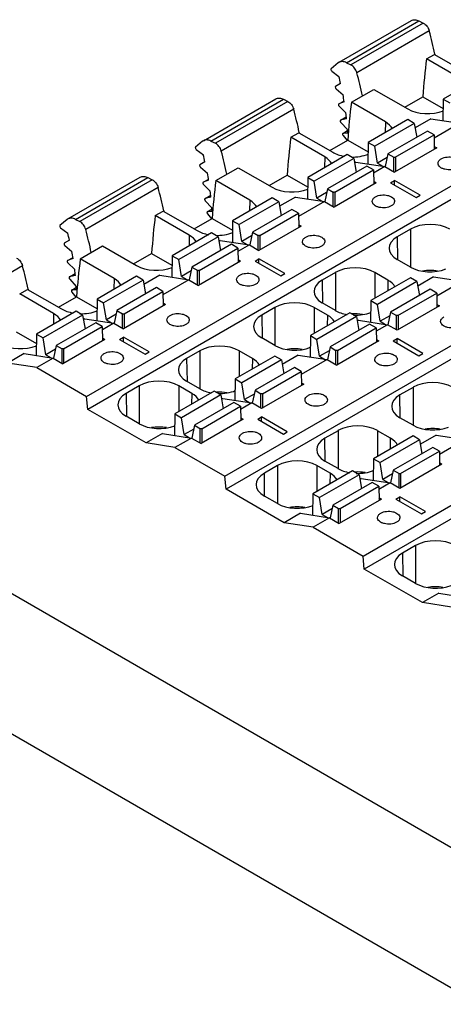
# Model space of a CAD drawing. Header units: inches. Extents: x 0 to 22, y 0 to 17.
# Tile 5 of 51: x 1.5 to 2.4, y 13.2 to 15.3. Entities that reach past the tile are written whole.
import ezdxf

# ---------------------------------------------------------------- set-up
doc = ezdxf.new("R2010")
doc.units = ezdxf.units.IN
doc.header["$LTSCALE"] = 1.21
doc.header["$MEASUREMENT"] = 0
doc.layers.get('0').update_dxf_attribs({"linetype": 'CONTINUOUS'})

msp = doc.modelspace()

# ---------------------------------------------------------------- linework, layer by layer
at = {"color": 7, "linetype": 'CONTINUOUS'}
for p, q in [((2.1809, 15.206), (2.334, 15.2944)), ((2.1969, 15.2052), (2.35, 15.2936)), ((2.3592, 15.289), (2.2061, 15.2006)), ((2.35, 15.2936), (2.3592, 15.289)), ((2.3718, 15.2724), (2.2187, 15.184)), ((2.3658, 15.2131), (2.3827, 15.2228)), ((2.3827, 15.2228), (2.4544, 15.1814)), ((2.3836, 15.2234), (2.3839, 15.2221)), ((2.1793, 15.2049), (2.1643, 15.1925)), ((2.1809, 15.206), (2.1793, 15.2049)), ((2.1969, 15.2052), (2.2061, 15.2006)), ((2.4375, 15.1717), (2.3658, 15.2131)), ((2.1656, 15.1876), (2.1807, 15.176)), ((2.485, 15.1765), (2.4015, 15.1283)), ((1.6471, 14.4998), (2.794, 15.162)), ((2.1843, 15.1613), (2.1734, 15.1548)), ((2.7968, 15.1347), (1.6498, 14.4725)), ((2.1748, 15.1499), (2.1894, 15.1371)), ((2.2072, 15.1215), (2.2546, 15.1489)), ((2.2546, 15.1489), (2.3263, 15.1075)), ((2.3199, 15.1112), (2.3581, 15.1332)), ((2.3581, 15.1332), (2.4012, 15.1084)), ((1.8942, 15.0404), (2.0473, 15.1288)), ((1.9101, 15.0396), (2.0632, 15.128)), ((2.0725, 15.1234), (1.9194, 15.035)), ((2.0632, 15.128), (2.0725, 15.1234)), ((2.1803, 15.118), (2.1911, 15.1242)), ((2.1919, 15.1227), (2.1803, 15.118)), ((2.181, 15.1132), (2.1954, 15.099)), ((2.2789, 15.0801), (2.2072, 15.1215)), ((2.4015, 15.1283), (2.4008, 15.083)), ((2.4015, 15.1283), (2.4154, 15.1203)), ((2.0851, 15.1068), (1.932, 15.0184)), ((2.1844, 15.0836), (2.1964, 15.0905)), ((2.1968, 15.0867), (2.1844, 15.0836)), ((2.1848, 15.0789), (2.1988, 15.0637)), ((2.3263, 15.0849), (2.2428, 15.0367)), ((2.3402, 15.0769), (2.2567, 15.0286)), ((2.2789, 15.0801), (2.2785, 15.0573)), ((2.3402, 15.0769), (2.3263, 15.0849)), ((2.3402, 15.0769), (2.3453, 15.0476)), ((2.3754, 15.0869), (2.3418, 15.0675)), ((2.3754, 15.0869), (2.4367, 15.0774)), ((2.4367, 15.0774), (2.3821, 15.0458)), ((2.0791, 15.0475), (2.0959, 15.0573)), ((2.0959, 15.0573), (2.1676, 15.0159)), ((2.0969, 15.0578), (2.0972, 15.0566)), ((2.1891, 15.0558), (2.1992, 15.0616)), ((2.1895, 15.0559), (2.1891, 15.0557)), ((2.1991, 15.0565), (2.1895, 15.0559)), ((2.1895, 15.0515), (2.1981, 15.0405)), ((2.3681, 15.0608), (2.2845, 15.0126)), ((2.3, 15.0054), (2.382, 15.0527)), ((2.382, 15.0527), (2.3681, 15.0608)), ((2.382, 15.0527), (2.3824, 15.0225)), ((1.8925, 15.0393), (1.8776, 15.027)), ((1.8942, 15.0404), (1.8925, 15.0393)), ((1.9101, 15.0396), (1.9194, 15.035)), ((2.1508, 15.0061), (2.0791, 15.0475)), ((2.1612, 15.0196), (2.1994, 15.0416)), ((2.1994, 15.0416), (2.2425, 15.0168)), ((2.2428, 15.0367), (2.2421, 14.9913)), ((2.2428, 15.0367), (2.2567, 15.0286)), ((2.2624, 14.9929), (2.2567, 15.0286)), ((2.3824, 15.0284), (2.3876, 15.0254)), ((1.8789, 15.022), (1.894, 15.0104)), ((2.1982, 15.011), (2.1147, 14.9627)), ((2.1508, 15.0061), (2.1504, 14.9834)), ((2.2122, 15.0029), (2.1982, 15.011)), ((2.2845, 15.0126), (2.2788, 14.9856)), ((2.2845, 15.0126), (2.2969, 15.0054)), ((2.3876, 15.0254), (2.2985, 14.974)), ((1.8975, 14.9958), (1.8867, 14.9893)), ((1.9394, 14.331), (3.0864, 14.9932)), ((2.2122, 15.0029), (2.1286, 14.9547)), ((2.24, 14.9868), (2.1565, 14.9386)), ((2.2122, 15.0029), (2.2172, 14.9737)), ((2.2167, 14.9953), (2.2138, 14.9936)), ((2.2167, 14.9953), (2.2781, 14.9858)), ((2.2539, 14.9788), (2.24, 14.9868)), ((2.2781, 14.9858), (2.254, 14.9719)), ((2.2829, 15.0048), (2.2624, 14.9929)), ((2.2624, 14.9929), (2.2736, 14.9865)), ((2.2781, 14.9858), (2.2985, 14.974)), ((2.2968, 14.9749), (2.2968, 15.0055)), ((2.3001, 15.0055), (2.3001, 14.9749)), ((1.888, 14.9843), (1.9026, 14.9715)), ((1.9204, 14.9559), (1.9679, 14.9833)), ((3.0891, 14.9659), (1.9421, 14.3037)), ((1.9679, 14.9833), (2.0396, 14.9419)), ((2.0332, 14.9456), (2.0714, 14.9677)), ((2.0714, 14.9677), (2.1144, 14.9428)), ((2.172, 14.9315), (2.2539, 14.9788)), ((2.2539, 14.9788), (2.2544, 14.9485)), ((1.6074, 14.8749), (1.7605, 14.9633)), ((1.6234, 14.874), (1.7765, 14.9624)), ((1.7857, 14.9579), (1.6326, 14.8695)), ((1.7765, 14.9624), (1.7857, 14.9579)), ((1.8936, 14.9524), (1.9044, 14.9586)), ((1.9052, 14.9571), (1.8936, 14.9524)), ((1.8943, 14.9476), (1.9087, 14.9334)), ((1.9921, 14.9145), (1.9204, 14.9559)), ((2.1147, 14.9627), (2.114, 14.9174)), ((2.1147, 14.9627), (2.1286, 14.9547)), ((2.1343, 14.919), (2.1286, 14.9547)), ((2.2595, 14.9515), (2.1704, 14.9)), ((2.2543, 14.9545), (2.2595, 14.9515)), ((2.2901, 14.9515), (2.2985, 14.9563)), ((2.2901, 14.9515), (2.3444, 14.9201)), ((2.2985, 14.9467), (2.2985, 14.9563)), ((2.3528, 14.925), (2.2985, 14.9563)), ((1.7983, 14.9413), (1.6452, 14.8529)), ((1.8977, 14.918), (1.9097, 14.9249)), ((2.1548, 14.9308), (2.1343, 14.919)), ((2.1565, 14.9386), (2.1507, 14.9117)), ((2.1565, 14.9386), (2.1689, 14.9315)), ((2.1687, 14.901), (2.1687, 14.9315)), ((2.1721, 14.9315), (2.1721, 14.901)), ((2.3444, 14.9201), (2.3528, 14.925)), ((1.9101, 14.9212), (1.8977, 14.918)), ((1.8981, 14.9134), (1.912, 14.8981)), ((2.0396, 14.9193), (1.956, 14.8711)), ((2.0535, 14.9113), (1.97, 14.8631)), ((1.9921, 14.9145), (1.9918, 14.8917)), ((2.0535, 14.9113), (2.0396, 14.9193)), ((2.0535, 14.9113), (2.0586, 14.8821)), ((2.0886, 14.9213), (2.0551, 14.902)), ((2.0886, 14.9213), (2.15, 14.9118)), ((2.15, 14.9118), (2.0953, 14.8803)), ((2.1343, 14.919), (2.1455, 14.9125)), ((2.15, 14.9118), (2.1704, 14.9)), ((1.7924, 14.882), (1.8092, 14.8917)), ((1.8641, 14.8406), (1.7924, 14.882)), ((1.8092, 14.8917), (1.8809, 14.8503)), ((1.8102, 14.8922), (1.8104, 14.891)), ((1.9023, 14.8902), (1.9125, 14.8961)), ((1.9028, 14.8903), (1.9023, 14.8902)), ((1.9027, 14.8859), (1.9113, 14.875)), ((1.9124, 14.8909), (1.9028, 14.8903)), ((2.0813, 14.8952), (1.9978, 14.847)), ((2.0133, 14.8399), (2.0952, 14.8872)), ((2.0952, 14.8872), (2.0813, 14.8952)), ((2.0952, 14.8872), (2.0957, 14.8569)), ((1.6058, 14.8737), (1.5908, 14.8614)), ((1.6074, 14.8749), (1.6058, 14.8737)), ((1.6234, 14.874), (1.6326, 14.8695)), ((1.8745, 14.854), (1.9127, 14.8761)), ((1.9127, 14.8761), (1.9557, 14.8512)), ((1.956, 14.8711), (1.9554, 14.8258)), ((1.956, 14.8711), (1.97, 14.8631)), ((1.9756, 14.8274), (1.97, 14.8631)), ((2.0956, 14.8629), (2.1008, 14.8599)), ((1.5921, 14.8565), (1.6072, 14.8448)), ((1.9115, 14.8454), (1.828, 14.7972)), ((1.8641, 14.8406), (1.8637, 14.8178)), ((1.9254, 14.8374), (1.9115, 14.8454)), ((1.9978, 14.847), (1.9921, 14.82)), ((1.9978, 14.847), (2.0102, 14.8399)), ((2.0101, 14.8094), (2.0101, 14.8399)), ((2.1008, 14.8599), (2.0117, 14.8084)), ((2.0134, 14.8399), (2.0134, 14.8094)), ((2.3319, 14.8534), (2.3042, 14.8374)), ((2.3319, 14.8534), (2.3319, 14.7731)), ((1.6108, 14.8302), (1.6, 14.8237)), ((1.6013, 14.8187), (1.6159, 14.8059)), ((1.9254, 14.8374), (1.8419, 14.7891)), ((1.9533, 14.8213), (1.8697, 14.7731)), ((1.9254, 14.8374), (1.9305, 14.8081)), ((1.9299, 14.8297), (1.927, 14.828)), ((1.9299, 14.8297), (1.9913, 14.8202)), ((1.9672, 14.8132), (1.9533, 14.8213)), ((1.9913, 14.8202), (1.9673, 14.8063)), ((1.9961, 14.8392), (1.9756, 14.8274)), ((1.9756, 14.8274), (1.9869, 14.8209)), ((1.9913, 14.8202), (2.0117, 14.8084)), ((2.2317, 14.1622), (3.3787, 14.8245)), ((2.3042, 14.8374), (2.3049, 14.7891)), ((1.6337, 14.7904), (1.6811, 14.8178)), ((1.6811, 14.8178), (1.7528, 14.7764)), ((1.7464, 14.7801), (1.7846, 14.8021)), ((1.7846, 14.8021), (1.8277, 14.7773)), ((1.8852, 14.7659), (1.9672, 14.8132)), ((1.9672, 14.8132), (1.9676, 14.783)), ((1.6068, 14.7868), (1.6176, 14.7931)), ((1.6185, 14.7916), (1.6068, 14.7868)), ((1.6076, 14.7821), (1.622, 14.7678)), ((1.7054, 14.749), (1.6337, 14.7904)), ((1.828, 14.7972), (1.8273, 14.7518)), ((1.828, 14.7972), (1.8419, 14.7891)), ((1.8476, 14.7534), (1.8419, 14.7891)), ((1.9728, 14.7859), (1.8837, 14.7345)), ((1.9676, 14.7889), (1.9728, 14.7859)), ((2.0034, 14.7859), (2.0117, 14.7907)), ((2.0034, 14.7859), (2.0577, 14.7546)), ((2.0117, 14.7811), (2.0117, 14.7907)), ((2.066, 14.7594), (2.0117, 14.7907)), ((3.3814, 14.7972), (2.2344, 14.1349)), ((2.3319, 14.7731), (2.3042, 14.7891)), ((1.5116, 14.7757), (1.3585, 14.6873)), ((1.611, 14.7525), (1.623, 14.7594)), ((1.8681, 14.7653), (1.8476, 14.7534)), ((1.8697, 14.7731), (1.864, 14.7461)), ((1.8697, 14.7731), (1.8821, 14.7659)), ((1.882, 14.7354), (1.882, 14.766)), ((1.8853, 14.766), (1.8853, 14.7354)), ((2.0577, 14.7546), (2.066, 14.7594)), ((2.1732, 14.7617), (2.1455, 14.7457)), ((2.1732, 14.7617), (2.1732, 14.6815)), ((2.2567, 14.7617), (2.2567, 14.7072)), ((2.2844, 14.7457), (2.2567, 14.7617)), ((1.6234, 14.7556), (1.611, 14.7525)), ((1.6114, 14.7478), (1.6253, 14.7325)), ((1.7528, 14.7538), (1.6693, 14.7055)), ((1.7667, 14.7457), (1.6832, 14.6975)), ((1.7054, 14.749), (1.705, 14.7262)), ((1.7667, 14.7457), (1.7528, 14.7538)), ((1.7667, 14.7457), (1.7718, 14.7165)), ((1.8019, 14.7558), (1.7684, 14.7364)), ((1.8019, 14.7558), (1.8633, 14.7463)), ((1.8633, 14.7463), (1.8086, 14.7147)), ((1.8476, 14.7534), (1.8588, 14.747)), ((1.8633, 14.7463), (1.8837, 14.7345)), ((2.1455, 14.7457), (2.1462, 14.6975)), ((2.3319, 14.7506), (2.2484, 14.7023)), ((2.3458, 14.7425), (2.2623, 14.6943)), ((2.2844, 14.7457), (2.2841, 14.723)), ((2.3458, 14.7425), (2.3319, 14.7506)), ((2.3458, 14.7425), (2.3509, 14.7133)), ((2.3809, 14.7526), (2.3474, 14.7332)), ((2.3809, 14.7526), (2.4423, 14.7431)), ((2.4423, 14.7431), (2.3877, 14.7115)), ((1.5056, 14.7164), (1.5224, 14.7261)), ((1.5773, 14.675), (1.5056, 14.7164)), ((1.5224, 14.7261), (1.5941, 14.6847)), ((1.5234, 14.7267), (1.5237, 14.7254)), ((1.6156, 14.7246), (1.6258, 14.7305)), ((1.6161, 14.7248), (1.6156, 14.7246)), ((1.616, 14.7204), (1.6246, 14.7094)), ((1.6257, 14.7254), (1.6161, 14.7248)), ((1.7946, 14.7297), (1.7111, 14.6814)), ((1.7265, 14.6743), (1.8085, 14.7216)), ((1.8085, 14.7216), (1.7946, 14.7297)), ((1.8085, 14.7216), (1.809, 14.6913)), ((2.3736, 14.7264), (2.2901, 14.6782)), ((2.3056, 14.6711), (2.3876, 14.7184)), ((2.3876, 14.7184), (2.3736, 14.7264)), ((2.3876, 14.7184), (2.388, 14.6881)), ((1.5877, 14.6884), (1.626, 14.7105)), ((1.626, 14.7105), (1.669, 14.6856)), ((1.6693, 14.7055), (1.6686, 14.6602)), ((1.6693, 14.7055), (1.6832, 14.6975)), ((1.6889, 14.6618), (1.6832, 14.6975)), ((1.8141, 14.6943), (1.725, 14.6429)), ((1.8089, 14.6973), (1.8141, 14.6943)), ((2.1732, 14.6815), (2.1455, 14.6975)), ((2.2484, 14.7023), (2.2477, 14.657)), ((2.2484, 14.7023), (2.2623, 14.6943)), ((2.2679, 14.6586), (2.2623, 14.6943)), ((2.3879, 14.6941), (2.3931, 14.6911)), ((1.6248, 14.6798), (1.5412, 14.6316)), ((1.5773, 14.675), (1.577, 14.6522)), ((1.6387, 14.6718), (1.6248, 14.6798)), ((1.7094, 14.6736), (1.6889, 14.6618)), ((1.7111, 14.6814), (1.7053, 14.6545)), ((1.7111, 14.6814), (1.7234, 14.6743)), ((1.7233, 14.6438), (1.7233, 14.6744)), ((1.7267, 14.6744), (1.7267, 14.6438)), ((2.0451, 14.6878), (2.0174, 14.6718)), ((2.0451, 14.6878), (2.0451, 14.6076)), ((2.2038, 14.6766), (2.1203, 14.6284)), ((2.1286, 14.6878), (2.1286, 14.6332)), ((2.1564, 14.6718), (2.1286, 14.6878)), ((2.2177, 14.6686), (2.2038, 14.6766)), ((2.2901, 14.6782), (2.2844, 14.6513)), ((2.2901, 14.6782), (2.3025, 14.6711)), ((2.3931, 14.6911), (2.304, 14.6396)), ((1.6387, 14.6718), (1.5552, 14.6236)), ((1.6665, 14.6557), (1.583, 14.6075)), ((1.6387, 14.6718), (1.6438, 14.6426)), ((1.6432, 14.6641), (1.6403, 14.6625)), ((1.6432, 14.6641), (1.7046, 14.6546)), ((1.6804, 14.6477), (1.6665, 14.6557)), ((1.7046, 14.6546), (1.6805, 14.6408)), ((1.6889, 14.6618), (1.7001, 14.6553)), ((1.7046, 14.6546), (1.725, 14.6429)), ((2.0174, 14.6718), (2.0181, 14.6236)), ((2.2177, 14.6686), (2.1342, 14.6204)), ((2.1564, 14.6718), (2.156, 14.649)), ((2.2456, 14.6525), (2.1621, 14.6043)), ((2.2177, 14.6686), (2.2228, 14.6394)), ((2.2222, 14.6609), (2.2194, 14.6593)), ((2.2222, 14.6609), (2.2836, 14.6514)), ((2.2595, 14.6445), (2.2456, 14.6525)), ((2.2885, 14.6704), (2.2679, 14.6586)), ((2.2679, 14.6586), (2.2792, 14.6521)), ((2.3024, 14.6406), (2.3024, 14.6712)), ((2.3057, 14.6712), (2.3057, 14.6406)), ((1.4979, 14.6366), (1.5409, 14.6117)), ((1.5412, 14.6316), (1.5406, 14.5863)), ((1.5412, 14.6316), (1.5552, 14.6236)), ((1.5985, 14.6004), (1.6804, 14.6477)), ((1.6804, 14.6477), (1.6809, 14.6174)), ((2.1775, 14.5971), (2.2595, 14.6445)), ((2.2595, 14.6445), (2.2599, 14.6142)), ((2.2836, 14.6514), (2.2596, 14.6376)), ((2.304, 14.6396), (2.2836, 14.6514)), ((1.5608, 14.5879), (1.5552, 14.6236)), ((1.686, 14.6204), (1.5969, 14.5689)), ((1.6808, 14.6234), (1.686, 14.6204)), ((1.7166, 14.6204), (1.725, 14.6252)), ((1.7166, 14.6204), (1.7709, 14.589)), ((1.725, 14.6155), (1.725, 14.6252)), ((1.7793, 14.5938), (1.725, 14.6252)), ((2.0451, 14.6076), (2.0174, 14.6236)), ((2.1203, 14.6284), (2.1196, 14.5831)), ((2.1203, 14.6284), (2.1342, 14.6204)), ((2.1399, 14.5847), (2.1342, 14.6204)), ((2.2651, 14.6171), (2.176, 14.5657)), ((2.2599, 14.6201), (2.2651, 14.6171)), ((2.2957, 14.6171), (2.304, 14.622)), ((2.2957, 14.6171), (2.35, 14.5858)), ((2.304, 14.6123), (2.304, 14.622)), ((2.3583, 14.5906), (2.304, 14.622)), ((1.5151, 14.5902), (1.4805, 14.5702)), ((1.5151, 14.5902), (1.5765, 14.5807)), ((1.5813, 14.5997), (1.5608, 14.5879)), ((1.583, 14.6075), (1.5773, 14.5805)), ((1.583, 14.6075), (1.5954, 14.6004)), ((1.5953, 14.5699), (1.5953, 14.6004)), ((1.5986, 14.6004), (1.5986, 14.5699)), ((1.7709, 14.589), (1.7793, 14.5938)), ((1.8865, 14.5962), (1.8587, 14.5802)), ((1.8865, 14.5962), (1.8865, 14.516)), ((1.97, 14.5962), (1.97, 14.5416)), ((1.9977, 14.5802), (1.97, 14.5962)), ((2.1604, 14.5965), (2.1399, 14.5847)), ((2.1621, 14.6043), (2.1563, 14.5773)), ((2.1621, 14.6043), (2.1744, 14.5971)), ((2.1743, 14.5667), (2.1743, 14.5972)), ((2.1776, 14.5972), (2.1776, 14.5667)), ((2.35, 14.5858), (2.3583, 14.5906)), ((1.5417, 14.5606), (1.4805, 14.5702)), ((1.5765, 14.5807), (1.5417, 14.5606)), ((1.5608, 14.5879), (1.5721, 14.5814)), ((1.5765, 14.5807), (1.5969, 14.5689)), ((1.8587, 14.5802), (1.8595, 14.532)), ((2.0451, 14.585), (1.9616, 14.5368)), ((2.0591, 14.577), (1.9755, 14.5287)), ((1.9977, 14.5802), (1.9973, 14.5574)), ((2.0591, 14.577), (2.0451, 14.585)), ((2.0591, 14.577), (2.0641, 14.5477)), ((2.0942, 14.587), (2.0607, 14.5676)), ((2.0942, 14.587), (2.1556, 14.5775)), ((2.1556, 14.5775), (2.1009, 14.5459)), ((2.1399, 14.5847), (2.1511, 14.5782)), ((2.1556, 14.5775), (2.176, 14.5657)), ((1.5417, 14.5606), (1.6471, 14.4998)), ((2.0869, 14.5609), (2.0034, 14.5127)), ((2.0188, 14.5055), (2.1008, 14.5528)), ((2.1008, 14.5528), (2.0869, 14.5609)), ((2.1008, 14.5528), (2.1013, 14.5226)), ((1.8865, 14.516), (1.8587, 14.532)), ((1.9616, 14.5368), (1.9609, 14.4914)), ((1.9616, 14.5368), (1.9755, 14.5287)), ((1.9812, 14.493), (1.9755, 14.5287)), ((2.1012, 14.5285), (2.1064, 14.5255)), ((1.7584, 14.5222), (1.7307, 14.5062)), ((1.7584, 14.5222), (1.7584, 14.442)), ((1.9171, 14.5111), (1.8336, 14.4628)), ((1.8419, 14.5222), (1.8419, 14.4677)), ((1.8696, 14.5062), (1.8419, 14.5222)), ((1.931, 14.503), (1.9171, 14.5111)), ((2.0034, 14.5127), (1.9976, 14.4857)), ((2.0034, 14.5127), (2.0157, 14.5055)), ((2.1064, 14.5255), (2.0173, 14.4741)), ((2.3374, 14.519), (2.3097, 14.503)), ((2.3374, 14.519), (2.3374, 14.4388)), ((1.6498, 14.4725), (1.6471, 14.4998)), ((1.7307, 14.5062), (1.7314, 14.458)), ((1.931, 14.503), (1.8475, 14.4548)), ((1.8696, 14.5062), (1.8693, 14.4835)), ((1.9588, 14.4869), (1.8753, 14.4387)), ((1.931, 14.503), (1.9361, 14.4738)), ((1.9355, 14.4954), (1.9326, 14.4937)), ((1.9355, 14.4954), (1.9969, 14.4859)), ((1.9728, 14.4789), (1.9588, 14.4869)), ((1.9969, 14.4859), (1.9729, 14.472)), ((2.0017, 14.5049), (1.9812, 14.493)), ((1.9812, 14.493), (1.9924, 14.4866)), ((2.0173, 14.4741), (1.9969, 14.4859)), ((2.0156, 14.4751), (2.0156, 14.5056)), ((2.019, 14.5056), (2.019, 14.4751)), ((2.3105, 14.4548), (2.3097, 14.503)), ((1.7728, 14.4015), (1.6498, 14.4725)), ((1.8908, 14.4316), (1.9728, 14.4789)), ((1.9728, 14.4789), (1.9732, 14.4486)), ((1.7584, 14.442), (1.7307, 14.458)), ((1.8336, 14.4628), (1.8329, 14.4175)), ((1.8336, 14.4628), (1.8475, 14.4548)), ((1.8532, 14.4191), (1.8475, 14.4548)), ((1.9783, 14.4516), (1.8892, 14.4001)), ((1.9731, 14.4546), (1.9783, 14.4516)), ((2.0089, 14.4516), (2.0173, 14.4564)), ((2.0089, 14.4516), (2.0632, 14.4202)), ((2.0173, 14.4468), (2.0173, 14.4564)), ((2.0716, 14.4251), (2.0173, 14.4564)), ((2.3374, 14.4388), (2.3097, 14.4548)), ((1.8737, 14.4309), (1.8532, 14.4191)), ((1.8753, 14.4387), (1.8696, 14.4118)), ((1.8753, 14.4387), (1.8877, 14.4316)), ((1.8876, 14.4011), (1.8876, 14.4317)), ((1.8909, 14.4317), (1.8909, 14.4011)), ((2.0632, 14.4202), (2.0716, 14.4251)), ((2.1788, 14.4274), (2.151, 14.4114)), ((2.1788, 14.4274), (2.1788, 14.3472)), ((2.2623, 14.4274), (2.2623, 14.3728)), ((2.29, 14.4114), (2.2623, 14.4274)), ((1.8074, 14.4214), (1.7728, 14.4015)), ((1.8074, 14.4214), (1.8688, 14.4119)), ((1.8688, 14.4119), (1.834, 14.3918)), ((1.8532, 14.4191), (1.8644, 14.4126)), ((1.8688, 14.4119), (1.8892, 14.4001)), ((2.1518, 14.3632), (2.151, 14.4114)), ((2.3374, 14.4162), (2.2539, 14.368)), ((2.3514, 14.4082), (2.2678, 14.36)), ((2.2896, 14.3886), (2.29, 14.4114)), ((2.3514, 14.4082), (2.3374, 14.4162)), ((2.3514, 14.4082), (2.3564, 14.379)), ((2.3865, 14.4182), (2.353, 14.3989)), ((2.3865, 14.4182), (2.4479, 14.4087)), ((2.4479, 14.4087), (2.3932, 14.3772)), ((1.834, 14.3918), (1.7728, 14.4015)), ((1.834, 14.3918), (1.9394, 14.331)), ((2.3792, 14.3921), (2.2957, 14.3439)), ((2.3111, 14.3367), (2.3931, 14.3841)), ((2.3931, 14.3841), (2.3792, 14.3921)), ((2.3931, 14.3841), (2.3936, 14.3538)), ((2.1788, 14.3472), (2.151, 14.3632)), ((2.2539, 14.368), (2.2532, 14.3227)), ((2.2539, 14.368), (2.2678, 14.36)), ((2.0507, 14.3535), (2.023, 14.3375)), ((2.0507, 14.3535), (2.0507, 14.2732)), ((2.2094, 14.3423), (2.1259, 14.2941)), ((2.1342, 14.3535), (2.1342, 14.2989)), ((2.1619, 14.3375), (2.1342, 14.3535)), ((2.2233, 14.3342), (2.2094, 14.3423)), ((2.2735, 14.3243), (2.2678, 14.36)), ((2.2957, 14.3439), (2.2899, 14.3169)), ((2.2957, 14.3439), (2.3081, 14.3367)), ((2.3987, 14.3567), (2.3096, 14.3053)), ((2.3935, 14.3598), (2.3987, 14.3567)), ((1.9421, 14.3037), (1.9394, 14.331)), ((2.0237, 14.2893), (2.023, 14.3375)), ((2.2233, 14.3342), (2.1398, 14.286)), ((2.1619, 14.3375), (2.1616, 14.3147)), ((2.2233, 14.3342), (2.2284, 14.305)), ((2.2278, 14.3266), (2.2249, 14.3249)), ((2.2278, 14.3266), (2.2892, 14.3171)), ((2.294, 14.3361), (2.2735, 14.3243)), ((2.2735, 14.3243), (2.2847, 14.3178)), ((2.3079, 14.3063), (2.3079, 14.3368)), ((2.3113, 14.3368), (2.3113, 14.3063)), ((2.0652, 14.2327), (1.9421, 14.3037)), ((2.2511, 14.3182), (2.1676, 14.2699)), ((2.1831, 14.2628), (2.2651, 14.3101)), ((2.2651, 14.3101), (2.2511, 14.3182)), ((2.2651, 14.3101), (2.2655, 14.2799)), ((2.2892, 14.3171), (2.2652, 14.3032)), ((2.3096, 14.3053), (2.2892, 14.3171)), ((2.0507, 14.2732), (2.023, 14.2892)), ((2.1259, 14.2941), (2.1252, 14.2487)), ((2.1259, 14.2941), (2.1398, 14.286)), ((2.1455, 14.2503), (2.1398, 14.286)), ((2.2706, 14.2828), (2.1815, 14.2314)), ((2.2654, 14.2858), (2.2706, 14.2828)), ((2.3012, 14.2828), (2.3096, 14.2876)), ((2.3012, 14.2828), (2.3555, 14.2515)), ((2.3096, 14.278), (2.3096, 14.2876)), ((2.3639, 14.2563), (2.3096, 14.2876)), ((2.166, 14.2622), (2.1455, 14.2503)), ((2.1676, 14.2699), (2.1619, 14.243)), ((2.1676, 14.2699), (2.18, 14.2628)), ((2.1799, 14.2323), (2.1799, 14.2629)), ((2.1832, 14.2629), (2.1832, 14.2323)), ((2.0998, 14.2527), (2.0652, 14.2327)), ((2.0998, 14.2527), (2.1611, 14.2432)), ((2.1611, 14.2432), (2.1263, 14.2231)), ((2.1455, 14.2503), (2.1567, 14.2438)), ((2.1611, 14.2432), (2.1815, 14.2314)), ((2.3555, 14.2515), (2.3639, 14.2563)), ((2.1263, 14.2231), (2.0652, 14.2327)), ((2.1263, 14.2231), (2.2317, 14.1622)), ((2.343, 14.1847), (2.3153, 14.1687)), ((2.343, 14.1847), (2.343, 14.1045)), ((1.3575, 14.1591), (2.9165, 13.259)), ((2.2344, 14.1349), (2.2317, 14.1622)), ((2.3153, 14.1687), (2.316, 14.1205)), ((2.3575, 14.0639), (2.2344, 14.1349)), ((2.343, 14.1045), (2.3153, 14.1205)), ((2.3921, 14.0839), (2.3575, 14.0639)), ((2.3921, 14.0839), (2.4534, 14.0744)), ((2.4186, 14.0543), (2.3575, 14.0639)), ((4.4892, 12.0535), (1.1129, 14.003))]:
    msp.add_line(p, q, dxfattribs=at)
for centre, radius, start, end in [((1.6193, 15.065), 0.7806, 11.7052, 15.4074), ((1.5136, 15.0067), 0.6883, 12.9806, 14.2348), ((1.4775, 14.9793), 0.7689, 11.6772, 15.4355), ((1.571, 15.0188), 0.6296, 9.5001, 10.8279), ((1.3325, 14.8994), 0.7806, 11.7052, 15.4074), ((1.6308, 15.0276), 0.5692, 5.9651, 7.2034), ((1.6812, 15.032), 0.5185, 3.3489, 3.4987), ((1.6874, 15.0324), 0.5123, 2.7001, 3.3499), ((1.2268, 14.8411), 0.6883, 12.9806, 14.2348), ((1.1908, 14.8138), 0.7689, 11.6772, 15.4355), ((1.2843, 14.8532), 0.6296, 9.5001, 10.8279), ((1.0458, 14.7339), 0.7806, 11.7052, 15.4074), ((1.344, 14.862), 0.5692, 5.9651, 7.2034), ((1.3945, 14.8665), 0.5185, 3.3489, 3.4987), ((1.4007, 14.8668), 0.5123, 2.7001, 3.3499), ((0.9401, 14.6756), 0.6883, 12.9806, 14.2348), ((0.904, 14.6482), 0.7689, 11.6772, 15.4355), ((0.9975, 14.6877), 0.6296, 9.5001, 10.8279), ((0.7591, 14.5683), 0.7806, 11.7052, 15.4074), ((1.0573, 14.6965), 0.5692, 5.9651, 7.2034), ((1.1078, 14.7009), 0.5185, 3.3489, 3.4987), ((1.1139, 14.7012), 0.5123, 2.7001, 3.3499)]:
    msp.add_arc(centre, radius, start, end, dxfattribs=at)
for centre, major_axis, ratio, start_param, end_param in [((3.4234, 14.4393), (-0.7452, 1.3137), 0.582348, 0.658223, 0.726332), ((3.2647, 14.3477), (-0.7452, 1.3137), 0.582348, 0.658223, 0.726332), ((2.3681, 15.1316), (0.0591, 0), 0.577431, -2.356156, -0.968842), ((2.2371, 15.056), (0.0591, 0), 0.577343, 0.291561, 0.78536), ((3.1366, 14.2737), (-0.7452, 1.3137), 0.582348, 0.658223, 0.726332), ((2.109, 14.982), (0.0591, 0), 0.577343, 0.291561, 0.78536), ((2.2094, 15.04), (0.0591, 0), 0.577431, -2.356156, -1.862359), ((2.2094, 15.04), (0.0591, 0), 0.577431, -1.623029, -0.968842), ((2.978, 14.1821), (-0.7452, 1.3137), 0.582348, 0.658223, 0.726332), ((2.0813, 14.966), (0.0591, 0), 0.577431, -2.356156, -0.968842), ((1.9503, 14.8904), (0.0591, 0), 0.577343, 0.291561, 0.78536), ((2.8499, 14.1082), (-0.7452, 1.3137), 0.582348, 0.658223, 0.726332), ((2.3736, 14.8292), (0.0591, 0), 0.577431, 0.785436, 2.356156), ((1.8223, 14.8165), (0.0591, 0), 0.577343, 0.291561, 0.78536), ((1.9226, 14.8744), (0.0591, 0), 0.577431, -2.356156, -1.862359), ((1.9226, 14.8744), (0.0591, 0), 0.577431, -1.623029, -0.968842), ((2.3459, 14.8132), (0.0591, 0), 0.577343, 2.356233, 3.926953), ((2.6912, 14.0165), (-0.7452, 1.3137), 0.582348, 0.658223, 0.726332), ((1.7946, 14.8005), (0.0591, 0), 0.577431, -2.356156, -0.968842), ((2.2149, 14.7376), (0.0591, 0), 0.577431, 0.785436, 2.356156), ((2.3736, 14.7973), (0.0591, 0), 0.577431, -2.356156, -0.968842), ((2.3736, 14.732), (0.0591, 0), 0.577431, 1.300273, 1.841325), ((1.6636, 14.7248), (0.0591, 0), 0.577343, 0.291561, 0.78536), ((2.1872, 14.7216), (0.0591, 0), 0.577343, 2.356233, 3.926953), ((2.2427, 14.7216), (0.0591, 0), 0.577343, 0.291561, 0.78536), ((2.0869, 14.6637), (0.0591, 0), 0.577431, 0.785436, 2.356156), ((1.5355, 14.6509), (0.0591, 0), 0.577343, 0.291561, 0.78536), ((1.6359, 14.7088), (0.0591, 0), 0.577431, -2.356156, -1.862359), ((1.6359, 14.7088), (0.0591, 0), 0.577431, -1.623029, -0.968842), ((2.2149, 14.7056), (0.0591, 0), 0.577431, -2.356156, -1.862359), ((2.2149, 14.6404), (0.0591, 0), 0.577431, 1.300273, 1.682469), ((2.2149, 14.7056), (0.0591, 0), 0.577431, -1.623029, -0.968842), ((2.0592, 14.6477), (0.0591, 0), 0.577343, 2.356233, 3.926953), ((2.1146, 14.6477), (0.0591, 0), 0.577343, 0.291561, 0.78536), ((1.5078, 14.6349), (0.0591, 0), 0.577431, -2.356156, -0.968842), ((1.9282, 14.5721), (0.0591, 0), 0.577431, 0.785436, 2.356156), ((2.0869, 14.6317), (0.0591, 0), 0.577431, -2.356156, -0.968842), ((2.0869, 14.5664), (0.0591, 0), 0.577431, 1.300273, 1.841325), ((1.9005, 14.5561), (0.0591, 0), 0.577343, 2.356233, 3.926953), ((1.9559, 14.5561), (0.0591, 0), 0.577343, 0.291561, 0.78536), ((1.8002, 14.4981), (0.0591, 0), 0.577431, 0.785436, 2.356156), ((2.3792, 14.4949), (0.0591, 0), 0.577431, 0.785436, 2.356156), ((1.9282, 14.5401), (0.0591, 0), 0.577431, -2.356156, -1.862359), ((1.9282, 14.4748), (0.0591, 0), 0.577431, 1.300273, 1.682469), ((1.9282, 14.5401), (0.0591, 0), 0.577431, -1.623029, -0.968842), ((1.7724, 14.4821), (0.0591, 0), 0.577343, 2.356233, 3.926953), ((1.8279, 14.4821), (0.0591, 0), 0.577343, 0.291561, 0.78536), ((2.3515, 14.4789), (0.0591, 0), 0.577343, 2.356233, 3.926953), ((1.8002, 14.4661), (0.0591, 0), 0.577431, -2.356156, -0.968842), ((1.8002, 14.4009), (0.0591, 0), 0.577431, 1.300273, 1.841325), ((2.2205, 14.4033), (0.0591, 0), 0.577431, 0.785436, 2.356156), ((2.3792, 14.4629), (0.0591, 0), 0.577431, -2.356156, -0.968842), ((2.3792, 14.3976), (0.0591, 0), 0.577431, 1.300273, 1.841325), ((2.1928, 14.3873), (0.0591, 0), 0.577343, 2.356233, 3.926953), ((2.2482, 14.3873), (0.0591, 0), 0.577343, 0.291561, 0.78536), ((2.0925, 14.3294), (0.0591, 0), 0.577431, 0.785436, 2.356156), ((2.2205, 14.3713), (0.0591, 0), 0.577431, -2.356156, -1.862359), ((2.2205, 14.306), (0.0591, 0), 0.577431, 1.300273, 1.682469), ((2.2205, 14.3713), (0.0591, 0), 0.577431, -1.623029, -0.968842), ((2.0648, 14.3134), (0.0591, 0), 0.577343, 2.356233, 3.926953), ((2.1202, 14.3134), (0.0591, 0), 0.577343, 0.291561, 0.78536), ((2.0925, 14.2974), (0.0591, 0), 0.577431, -2.356156, -0.968842), ((2.0925, 14.2321), (0.0591, 0), 0.577431, 1.300273, 1.841325), ((2.3848, 14.1606), (0.0591, 0), 0.577431, 0.785436, 2.356156), ((2.3571, 14.1446), (0.0591, 0), 0.577343, 2.356233, 3.926953), ((2.3848, 14.1286), (0.0591, 0), 0.577431, -2.356156, -0.968842), ((2.3848, 14.0633), (0.0591, 0), 0.577431, 1.300273, 1.841325)]:
    msp.add_ellipse(centre, major_axis=major_axis, ratio=ratio, start_param=start_param, end_param=end_param, dxfattribs=at)
for points, knots in [([(2.334, 15.2944), (2.3362, 15.2956), (2.3419, 15.2967), (2.3473, 15.2949), (2.35, 15.2936)], [0, 0, 0, 0, 0.455276, 1, 1, 1, 1]), ([(2.3592, 15.289), (2.3622, 15.2875), (2.3676, 15.2824), (2.3708, 15.276), (2.3718, 15.2724)], [0, 0, 0, 0, 0.477094, 1, 1, 1, 1]), ([(2.1969, 15.2052), (2.1942, 15.2065), (2.1888, 15.2083), (2.1831, 15.2072), (2.1809, 15.206)], [0, 0, 0, 0, 0.544724, 1, 1, 1, 1]), ([(2.2187, 15.184), (2.2177, 15.1876), (2.2145, 15.194), (2.2091, 15.1991), (2.2061, 15.2006)], [0, 0, 0, 0, 0.522904, 1, 1, 1, 1]), ([(2.1643, 15.1925), (2.164, 15.1923), (2.1636, 15.1912), (2.1641, 15.1893), (2.165, 15.1881), (2.1656, 15.1876)], [0, 0, 0, 0, 0.187301, 0.574608, 1, 1, 1, 1]), ([(2.1734, 15.1548), (2.1731, 15.1547), (2.1725, 15.1527), (2.1737, 15.1508), (2.1748, 15.1499)], [0, 0, 0, 0, 0.191676, 1, 1, 1, 1]), ([(2.0473, 15.1288), (2.0494, 15.1301), (2.0552, 15.1312), (2.0606, 15.1293), (2.0632, 15.128)], [0, 0, 0, 0, 0.455276, 1, 1, 1, 1]), ([(2.0725, 15.1234), (2.0755, 15.1219), (2.0808, 15.1168), (2.0841, 15.1104), (2.0851, 15.1068)], [0, 0, 0, 0, 0.477094, 1, 1, 1, 1]), ([(2.1803, 15.118), (2.1797, 15.1177), (2.1794, 15.116), (2.18, 15.1145), (2.1806, 15.1135), (2.181, 15.1132)], [0, 0, 0, 0, 0.40104, 0.695536, 1, 1, 1, 1]), ([(2.1844, 15.0836), (2.1841, 15.0835), (2.1835, 15.0829), (2.1835, 15.0816), (2.1839, 15.0802), (2.1845, 15.0793), (2.1848, 15.0789)], [0, 0, 0, 0, 0.178268, 0.407394, 0.694472, 1, 1, 1, 1]), ([(2.1891, 15.0557), (2.1888, 15.0556), (2.1883, 15.0548), (2.1885, 15.0532), (2.189, 15.052), (2.1895, 15.0515)], [0, 0, 0, 0, 0.183747, 0.55119, 1, 1, 1, 1]), ([(1.8776, 15.027), (1.8773, 15.0267), (1.8768, 15.0257), (1.8774, 15.0238), (1.8783, 15.0225), (1.8789, 15.022)], [0, 0, 0, 0, 0.187301, 0.574608, 1, 1, 1, 1]), ([(1.9101, 15.0396), (1.9074, 15.0409), (1.9021, 15.0428), (1.8963, 15.0417), (1.8942, 15.0404)], [0, 0, 0, 0, 0.544724, 1, 1, 1, 1]), ([(1.932, 15.0184), (1.931, 15.022), (1.9277, 15.0284), (1.9224, 15.0335), (1.9194, 15.035)], [0, 0, 0, 0, 0.522904, 1, 1, 1, 1]), ([(2.3973, 15.0021), (2.4009, 15.0042), (2.4097, 15.0066), (2.4207, 15.006), (2.4288, 15.0033), (2.4336, 15.0004), (2.4368, 14.9968), (2.4376, 14.9938), (2.4376, 14.9925)], [0, 0, 0, 0, 0.269931, 0.561319, 0.695461, 0.813132, 0.912847, 1, 1, 1, 1]), ([(1.8867, 14.9893), (1.8864, 14.9891), (1.8857, 14.9871), (1.8869, 14.9853), (1.888, 14.9843)], [0, 0, 0, 0, 0.191676, 1, 1, 1, 1]), ([(2.3, 15.0054), (2.2996, 15.0052), (2.2985, 15.005), (2.2974, 15.0052), (2.2969, 15.0054)], [0, 0, 0, 0, 0.5, 1, 1, 1, 1]), ([(2.3904, 14.9925), (2.3904, 14.9943), (2.392, 14.9984), (2.3953, 15.001), (2.3973, 15.0021)], [0, 0, 0, 0, 0.449251, 1, 1, 1, 1]), ([(2.4307, 14.9828), (2.427, 14.9807), (2.4183, 14.9784), (2.4073, 14.9789), (2.3992, 14.9816), (2.3944, 14.9845), (2.3912, 14.9882), (2.3904, 14.9911), (2.3904, 14.9925)], [0, 0, 0, 0, 0.269931, 0.561319, 0.695461, 0.813132, 0.912847, 1, 1, 1, 1]), ([(1.7605, 14.9633), (1.7627, 14.9645), (1.7684, 14.9656), (1.7738, 14.9638), (1.7765, 14.9624)], [0, 0, 0, 0, 0.455276, 1, 1, 1, 1]), ([(1.7857, 14.9579), (1.7888, 14.9564), (1.7941, 14.9513), (1.7974, 14.9448), (1.7983, 14.9413)], [0, 0, 0, 0, 0.477094, 1, 1, 1, 1]), ([(1.8936, 14.9524), (1.8929, 14.9521), (1.8927, 14.9505), (1.8933, 14.9489), (1.8939, 14.948), (1.8943, 14.9476)], [0, 0, 0, 0, 0.40104, 0.695536, 1, 1, 1, 1]), ([(2.172, 14.9315), (2.1715, 14.9312), (2.1704, 14.9311), (2.1693, 14.9312), (2.1689, 14.9315)], [0, 0, 0, 0, 0.5, 1, 1, 1, 1]), ([(2.2581, 14.9217), (2.2618, 14.9239), (2.2705, 14.9262), (2.2815, 14.9257), (2.2896, 14.923), (2.2944, 14.9201), (2.2976, 14.9164), (2.2984, 14.9135), (2.2984, 14.9121)], [0, 0, 0, 0, 0.269931, 0.561319, 0.695461, 0.813132, 0.912847, 1, 1, 1, 1]), ([(1.8977, 14.918), (1.8974, 14.9179), (1.8968, 14.9174), (1.8967, 14.9161), (1.8971, 14.9147), (1.8977, 14.9138), (1.8981, 14.9134)], [0, 0, 0, 0, 0.178268, 0.407394, 0.694472, 1, 1, 1, 1]), ([(2.2512, 14.9121), (2.2512, 14.9139), (2.2528, 14.918), (2.2561, 14.9206), (2.2581, 14.9217)], [0, 0, 0, 0, 0.449251, 1, 1, 1, 1]), ([(2.2915, 14.9025), (2.2879, 14.9003), (2.2791, 14.898), (2.2681, 14.8985), (2.26, 14.9012), (2.2552, 14.9041), (2.252, 14.9078), (2.2512, 14.9107), (2.2512, 14.9121)], [0, 0, 0, 0, 0.269931, 0.561319, 0.695461, 0.813132, 0.912847, 1, 1, 1, 1]), ([(2.2984, 14.9121), (2.2984, 14.9103), (2.2968, 14.9062), (2.2935, 14.9036), (2.2915, 14.9025)], [0, 0, 0, 0, 0.449251, 1, 1, 1, 1]), ([(1.9023, 14.8902), (1.9021, 14.89), (1.9015, 14.8893), (1.9017, 14.8876), (1.9023, 14.8865), (1.9027, 14.8859)], [0, 0, 0, 0, 0.183747, 0.55119, 1, 1, 1, 1]), ([(1.5908, 14.8614), (1.5906, 14.8612), (1.5901, 14.8601), (1.5906, 14.8582), (1.5915, 14.8569), (1.5921, 14.8565)], [0, 0, 0, 0, 0.187301, 0.574608, 1, 1, 1, 1]), ([(1.6234, 14.874), (1.6207, 14.8754), (1.6153, 14.8772), (1.6096, 14.8761), (1.6074, 14.8749)], [0, 0, 0, 0, 0.544724, 1, 1, 1, 1]), ([(1.6452, 14.8529), (1.6442, 14.8564), (1.641, 14.8629), (1.6357, 14.8679), (1.6326, 14.8695)], [0, 0, 0, 0, 0.522904, 1, 1, 1, 1]), ([(2.0133, 14.8399), (2.0128, 14.8396), (2.0117, 14.8395), (2.0106, 14.8396), (2.0102, 14.8399)], [0, 0, 0, 0, 0.5, 1, 1, 1, 1]), ([(2.1106, 14.8366), (2.1142, 14.8387), (2.1229, 14.841), (2.134, 14.8405), (2.1421, 14.8378), (2.1468, 14.8349), (2.1501, 14.8312), (2.1509, 14.8283), (2.1509, 14.8269)], [0, 0, 0, 0, 0.269931, 0.561319, 0.695461, 0.813132, 0.912847, 1, 1, 1, 1]), ([(1.6, 14.8237), (1.5997, 14.8235), (1.599, 14.8216), (1.6002, 14.8197), (1.6013, 14.8187)], [0, 0, 0, 0, 0.191676, 1, 1, 1, 1]), ([(2.1036, 14.8269), (2.1036, 14.8287), (2.1052, 14.8329), (2.1086, 14.8354), (2.1106, 14.8366)], [0, 0, 0, 0, 0.449251, 1, 1, 1, 1]), ([(2.144, 14.8173), (2.1403, 14.8152), (2.1316, 14.8128), (2.1205, 14.8133), (2.1124, 14.8161), (2.1077, 14.8189), (2.1045, 14.8226), (2.1036, 14.8255), (2.1036, 14.8269)], [0, 0, 0, 0, 0.269931, 0.561319, 0.695461, 0.813132, 0.912847, 1, 1, 1, 1]), ([(2.1509, 14.8269), (2.1509, 14.8251), (2.1493, 14.821), (2.1459, 14.8184), (2.144, 14.8173)], [0, 0, 0, 0, 0.449251, 1, 1, 1, 1]), ([(1.499, 14.7923), (1.502, 14.7908), (1.5073, 14.7857), (1.5106, 14.7793), (1.5116, 14.7757)], [0, 0, 0, 0, 0.477094, 1, 1, 1, 1]), ([(1.6068, 14.7868), (1.6062, 14.7866), (1.6059, 14.7849), (1.6065, 14.7833), (1.6072, 14.7824), (1.6076, 14.7821)], [0, 0, 0, 0, 0.40104, 0.695536, 1, 1, 1, 1]), ([(1.8852, 14.7659), (1.8848, 14.7657), (1.8837, 14.7655), (1.8826, 14.7657), (1.8821, 14.7659)], [0, 0, 0, 0, 0.5, 1, 1, 1, 1]), ([(1.9714, 14.7562), (1.975, 14.7583), (1.9837, 14.7607), (1.9948, 14.7601), (2.0029, 14.7574), (2.0076, 14.7545), (2.0109, 14.7509), (2.0117, 14.7479), (2.0117, 14.7465)], [0, 0, 0, 0, 0.269931, 0.561319, 0.695461, 0.813132, 0.912847, 1, 1, 1, 1]), ([(1.611, 14.7525), (1.6107, 14.7524), (1.6101, 14.7518), (1.61, 14.7505), (1.6104, 14.7491), (1.611, 14.7482), (1.6114, 14.7478)], [0, 0, 0, 0, 0.178268, 0.407394, 0.694472, 1, 1, 1, 1]), ([(1.9644, 14.7465), (1.9644, 14.7484), (1.9661, 14.7525), (1.9694, 14.7551), (1.9714, 14.7562)], [0, 0, 0, 0, 0.449251, 1, 1, 1, 1]), ([(2.0048, 14.7369), (2.0011, 14.7348), (1.9924, 14.7324), (1.9813, 14.733), (1.9732, 14.7357), (1.9685, 14.7386), (1.9653, 14.7422), (1.9644, 14.7452), (1.9644, 14.7465)], [0, 0, 0, 0, 0.269931, 0.561319, 0.695461, 0.813132, 0.912847, 1, 1, 1, 1]), ([(2.0117, 14.7465), (2.0117, 14.7447), (2.0101, 14.7406), (2.0067, 14.738), (2.0048, 14.7369)], [0, 0, 0, 0, 0.449251, 1, 1, 1, 1]), ([(1.6156, 14.7246), (1.6153, 14.7245), (1.6148, 14.7237), (1.615, 14.7221), (1.6156, 14.7209), (1.616, 14.7204)], [0, 0, 0, 0, 0.183747, 0.55119, 1, 1, 1, 1]), ([(1.7265, 14.6743), (1.7261, 14.674), (1.725, 14.6739), (1.7239, 14.674), (1.7234, 14.6743)], [0, 0, 0, 0, 0.5, 1, 1, 1, 1]), ([(1.8238, 14.671), (1.8275, 14.6731), (1.8362, 14.6755), (1.8472, 14.6749), (1.8554, 14.6722), (1.8601, 14.6693), (1.8633, 14.6657), (1.8641, 14.6627), (1.8641, 14.6613)], [0, 0, 0, 0, 0.269931, 0.561319, 0.695461, 0.813132, 0.912847, 1, 1, 1, 1]), ([(1.8169, 14.6613), (1.8169, 14.6632), (1.8185, 14.6673), (1.8219, 14.6699), (1.8238, 14.671)], [0, 0, 0, 0, 0.449251, 1, 1, 1, 1]), ([(1.8572, 14.6517), (1.8536, 14.6496), (1.8448, 14.6472), (1.8338, 14.6478), (1.8257, 14.6505), (1.8209, 14.6534), (1.8177, 14.657), (1.8169, 14.66), (1.8169, 14.6613)], [0, 0, 0, 0, 0.269931, 0.561319, 0.695461, 0.813132, 0.912847, 1, 1, 1, 1]), ([(1.8641, 14.6613), (1.8641, 14.6595), (1.8625, 14.6554), (1.8592, 14.6528), (1.8572, 14.6517)], [0, 0, 0, 0, 0.449251, 1, 1, 1, 1]), ([(2.3056, 14.6711), (2.3051, 14.6708), (2.304, 14.6707), (2.3029, 14.6708), (2.3025, 14.6711)], [0, 0, 0, 0, 0.5, 1, 1, 1, 1]), ([(2.3959, 14.6581), (2.3959, 14.66), (2.3976, 14.6641), (2.4009, 14.6667), (2.4029, 14.6678)], [0, 0, 0, 0, 0.449251, 1, 1, 1, 1]), ([(2.4363, 14.6485), (2.4326, 14.6464), (2.4239, 14.644), (2.4128, 14.6446), (2.4047, 14.6473), (2.4, 14.6502), (2.3968, 14.6538), (2.3959, 14.6568), (2.3959, 14.6581)], [0, 0, 0, 0, 0.269931, 0.561319, 0.695461, 0.813132, 0.912847, 1, 1, 1, 1]), ([(1.5985, 14.6004), (1.598, 14.6001), (1.5969, 14.6), (1.5958, 14.6001), (1.5954, 14.6004)], [0, 0, 0, 0, 0.5, 1, 1, 1, 1]), ([(1.6777, 14.581), (1.6777, 14.5828), (1.6793, 14.5869), (1.6827, 14.5895), (1.6846, 14.5906)], [0, 0, 0, 0, 0.449251, 1, 1, 1, 1]), ([(1.6846, 14.5906), (1.6883, 14.5927), (1.697, 14.5951), (1.7081, 14.5945), (1.7162, 14.5918), (1.7209, 14.5889), (1.7241, 14.5853), (1.7249, 14.5823), (1.7249, 14.581)], [0, 0, 0, 0, 0.269931, 0.561319, 0.695461, 0.813132, 0.912847, 1, 1, 1, 1]), ([(2.1775, 14.5971), (2.1771, 14.5969), (2.176, 14.5968), (2.1749, 14.5969), (2.1744, 14.5971)], [0, 0, 0, 0, 0.5, 1, 1, 1, 1]), ([(2.2637, 14.5874), (2.2673, 14.5895), (2.2761, 14.5919), (2.2871, 14.5913), (2.2952, 14.5886), (2.3, 14.5857), (2.3032, 14.5821), (2.304, 14.5791), (2.304, 14.5778)], [0, 0, 0, 0, 0.269931, 0.561319, 0.695461, 0.813132, 0.912847, 1, 1, 1, 1]), ([(1.718, 14.5713), (1.7144, 14.5692), (1.7056, 14.5669), (1.6946, 14.5674), (1.6865, 14.5701), (1.6817, 14.573), (1.6785, 14.5767), (1.6777, 14.5796), (1.6777, 14.581)], [0, 0, 0, 0, 0.269931, 0.561319, 0.695461, 0.813132, 0.912847, 1, 1, 1, 1]), ([(1.7249, 14.581), (1.7249, 14.5791), (1.7233, 14.575), (1.72, 14.5725), (1.718, 14.5713)], [0, 0, 0, 0, 0.449251, 1, 1, 1, 1]), ([(2.2567, 14.5778), (2.2567, 14.5796), (2.2584, 14.5837), (2.2617, 14.5863), (2.2637, 14.5874)], [0, 0, 0, 0, 0.449251, 1, 1, 1, 1]), ([(2.2971, 14.5681), (2.2934, 14.566), (2.2847, 14.5636), (2.2736, 14.5642), (2.2655, 14.5669), (2.2608, 14.5698), (2.2576, 14.5735), (2.2567, 14.5764), (2.2567, 14.5778)], [0, 0, 0, 0, 0.269931, 0.561319, 0.695461, 0.813132, 0.912847, 1, 1, 1, 1]), ([(2.304, 14.5778), (2.304, 14.5759), (2.3024, 14.5718), (2.299, 14.5692), (2.2971, 14.5681)], [0, 0, 0, 0, 0.449251, 1, 1, 1, 1]), ([(2.0188, 14.5055), (2.0184, 14.5053), (2.0173, 14.5051), (2.0162, 14.5053), (2.0157, 14.5055)], [0, 0, 0, 0, 0.5, 1, 1, 1, 1]), ([(2.1092, 14.4926), (2.1092, 14.4944), (2.1108, 14.4985), (2.1142, 14.5011), (2.1161, 14.5022)], [0, 0, 0, 0, 0.449251, 1, 1, 1, 1]), ([(2.1495, 14.4829), (2.1459, 14.4808), (2.1371, 14.4785), (2.1261, 14.479), (2.118, 14.4817), (2.1132, 14.4846), (2.11, 14.4883), (2.1092, 14.4912), (2.1092, 14.4926)], [0, 0, 0, 0, 0.269931, 0.561319, 0.695461, 0.813132, 0.912847, 1, 1, 1, 1]), ([(2.1161, 14.5022), (2.1198, 14.5043), (2.1285, 14.5067), (2.1396, 14.5061), (2.1477, 14.5034), (2.1524, 14.5005), (2.1556, 14.4969), (2.1564, 14.4939), (2.1564, 14.4926)], [0, 0, 0, 0, 0.269931, 0.561319, 0.695461, 0.813132, 0.912847, 1, 1, 1, 1]), ([(2.1564, 14.4926), (2.1564, 14.4907), (2.1548, 14.4866), (2.1515, 14.4841), (2.1495, 14.4829)], [0, 0, 0, 0, 0.449251, 1, 1, 1, 1]), ([(1.8908, 14.4316), (1.8903, 14.4313), (1.8892, 14.4312), (1.8881, 14.4313), (1.8877, 14.4316)], [0, 0, 0, 0, 0.5, 1, 1, 1, 1]), ([(1.9769, 14.4218), (1.9806, 14.424), (1.9893, 14.4263), (2.0004, 14.4258), (2.0085, 14.4231), (2.0132, 14.4202), (2.0164, 14.4165), (2.0173, 14.4136), (2.0173, 14.4122)], [0, 0, 0, 0, 0.269931, 0.561319, 0.695461, 0.813132, 0.912847, 1, 1, 1, 1]), ([(1.97, 14.4122), (1.97, 14.414), (1.9716, 14.4182), (1.975, 14.4207), (1.9769, 14.4218)], [0, 0, 0, 0, 0.449251, 1, 1, 1, 1]), ([(2.0103, 14.4026), (2.0067, 14.4005), (1.9979, 14.3981), (1.9869, 14.3986), (1.9788, 14.4013), (1.974, 14.4042), (1.9708, 14.4079), (1.97, 14.4108), (1.97, 14.4122)], [0, 0, 0, 0, 0.269931, 0.561319, 0.695461, 0.813132, 0.912847, 1, 1, 1, 1]), ([(2.0173, 14.4122), (2.0173, 14.4104), (2.0156, 14.4063), (2.0123, 14.4037), (2.0103, 14.4026)], [0, 0, 0, 0, 0.449251, 1, 1, 1, 1]), ([(2.3111, 14.3367), (2.3107, 14.3365), (2.3096, 14.3364), (2.3085, 14.3365), (2.3081, 14.3367)], [0, 0, 0, 0, 0.5, 1, 1, 1, 1]), ([(2.1831, 14.2628), (2.1826, 14.2625), (2.1815, 14.2624), (2.1805, 14.2625), (2.18, 14.2628)], [0, 0, 0, 0, 0.5, 1, 1, 1, 1]), ([(2.2692, 14.2531), (2.2729, 14.2552), (2.2816, 14.2575), (2.2927, 14.257), (2.3008, 14.2543), (2.3055, 14.2514), (2.3087, 14.2477), (2.3096, 14.2448), (2.3096, 14.2434)], [0, 0, 0, 0, 0.269931, 0.561319, 0.695461, 0.813132, 0.912847, 1, 1, 1, 1]), ([(2.2623, 14.2434), (2.2623, 14.2453), (2.2639, 14.2494), (2.2673, 14.2519), (2.2692, 14.2531)], [0, 0, 0, 0, 0.449251, 1, 1, 1, 1]), ([(2.3026, 14.2338), (2.299, 14.2317), (2.2903, 14.2293), (2.2792, 14.2299), (2.2711, 14.2326), (2.2664, 14.2355), (2.2631, 14.2391), (2.2623, 14.2421), (2.2623, 14.2434)], [0, 0, 0, 0, 0.269931, 0.561319, 0.695461, 0.813132, 0.912847, 1, 1, 1, 1]), ([(2.3096, 14.2434), (2.3096, 14.2416), (2.308, 14.2375), (2.3046, 14.2349), (2.3026, 14.2338)], [0, 0, 0, 0, 0.449251, 1, 1, 1, 1])]:
    msp.add_open_spline(points, degree=3, knots=knots, dxfattribs=at)

doc.saveas('drawing.dxf')
